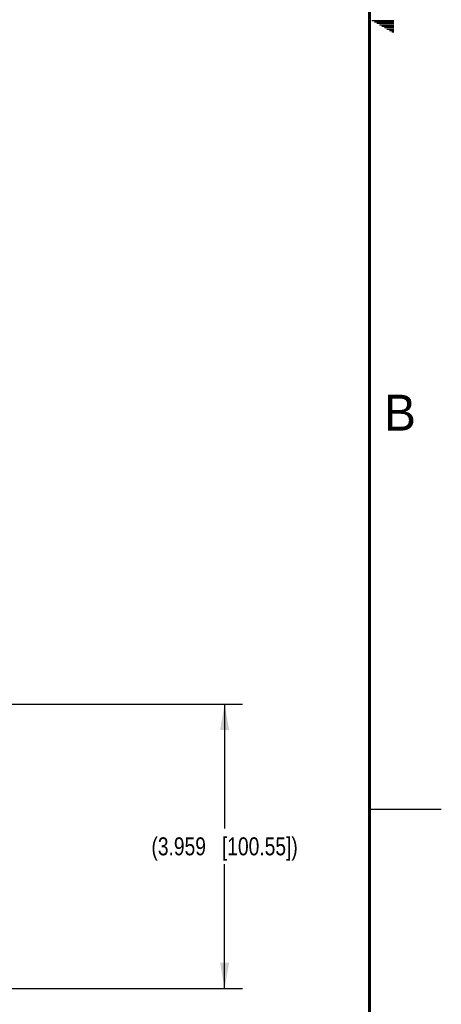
# Model space of a CAD drawing. Header units: inches. Extents: x 0 to 34, y 0 to 22.
# Tile 123 of 124: x 31.1 to 34, y 4.1 to 11. Entities that reach past the tile are written whole.
import ezdxf

# ---------------------------------------------------------------- set-up
doc = ezdxf.new("R2010")
doc.units = ezdxf.units.IN
doc.header["$LTSCALE"] = 1.87
doc.header["$MEASUREMENT"] = 0
doc.layers.get('0').update_dxf_attribs({"linetype": 'CONTINUOUS'})
doc.layers.add('DIMENSIONS', color=7, linetype='CONTINUOUS')
doc.styles.get("Standard").update_dxf_attribs({"font": 'txt', "width": 0.8})
doc.styles.add('TEXTSTYLE_2', font='txt')
doc.dimstyles.new('DIMSTYLE_1', dxfattribs={"dimtxt": 0.125, "dimasz": 0.18, "dimexe": 0.125, "dimexo": 0.0625, "dimgap": 0.0625, "dimtad": 0, "dimtih": 1, "dimtoh": 1, "dimdec": 3, "dimlfac": 2, "dimzin": 4, "dimdsep": 46, "dimtxsty": 'STANDARD', "dimblk": '_FILLED', "dimblk1": '_FILLED', "dimblk2": '_FILLED', "dimcen": 0.09, "dimadec": 0, "dimazin": 0, "dimtp": 0.001, "dimtm": 0.001, "dimtfac": 1, "dimtdec": 3, "dimtofl": 0, "dimtmove": 0, "dimatfit": 3, "dimldrblk": '_FILLED', "dimfxl": 1, "dimtolj": 1, "dimtzin": 4, "dimarcsym": 0})

# ---------------------------------------------------------------- blocks, each defined once
blk = doc.blocks.new('_FILLED')
at = {"color": 0, "linetype": 'BYBLOCK'}
blk.add_solid([(0, 0), (-1, 0.174), (-1, -0.174)], dxfattribs=at)
blk = doc.blocks.new('*D4')
at = {"layer": 'DIMENSIONS', "color": 2, "linetype": 'CONTINUOUS'}
for p, q in [((29.1645, 6.2306), (32.6166, 6.2306)), ((32.4916, 6.2306), (32.4916, 5.3659)), ((32.4916, 4.2512), (32.4916, 5.1159)), ((30.2851, 4.2512), (32.6166, 4.2512))]:
    blk.add_line(p, q, dxfattribs=at)
at = {"layer": 'DIMENSIONS', "color": 2, "linetype": 'CONTINUOUS', "xscale": 0.18, "yscale": 0.18, "zscale": 0.18}
for p, rotation in [((32.4916, 6.2306), 90), ((32.4916, 4.2512), 270)]:
    blk.add_blockref('_FILLED', p, dxfattribs=dict(at, rotation=rotation))
at = {"layer": 'DIMENSIONS', "color": 2, "linetype": 'CONTINUOUS', "insert": (32.4916, 5.3034), "char_height": 0.125, "width": 1.625, "attachment_point": 2, "line_spacing_factor": 0.9}
blk.add_mtext('(3.959{\\Ftxt.shx;\\W1.000000;\\H0.125000; }[100.55])', dxfattribs=at)

msp = doc.modelspace()

# ---------------------------------------------------------------- linework, layer by layer
at = {"color": 2, "linetype": 'CONTINUOUS'}
for p, q in [((33.51734, 10.99), (33.66974, 10.99)), ((33.53466, 10.98), (33.66974, 10.98)), ((33.55198, 10.97), (33.66974, 10.97)), ((33.5693, 10.96), (33.66974, 10.96)), ((33.58662, 10.95), (33.66974, 10.95)), ((33.60394, 10.94), (33.66974, 10.94)), ((33.62126, 10.93), (33.66974, 10.93)), ((33.63858, 10.92), (33.66974, 10.92)), ((33.65591, 10.91), (33.66974, 10.91)), ((33.50002, 5.5), (34.00002, 5.5))]:
    msp.add_line(p, q, dxfattribs=at)
at = {"color": 7, "linetype": 'CONTINUOUS', "const_width": 0.02}
msp.add_lwpolyline([(33.50002, 0.5), (33.50002, 21.5)], dxfattribs=at)

# ---------------------------------------------------------------- texts
at = {"color": 2, "linetype": 'CONTINUOUS', "insert": (33.6006, 8.38454), "char_height": 0.25, "width": 0.25, "attachment_point": 1, "line_spacing_factor": 0.9, "style": 'TEXTSTYLE_2'}
msp.add_mtext('B', dxfattribs=at)

# ---------------------------------------------------------------- dimensions: what is measured, and where the dimension line sits
at = {"layer": 'DIMENSIONS', "color": 2, "linetype": 'CONTINUOUS'}
dim = msp.add_linear_dim(base=(32.49155, 4.25125), p1=(29.10201, 6.23064), p2=(30.22255, 4.25125), angle=270, text='(<>)', dimstyle='DIMSTYLE_1', dxfattribs=at)
dim.commit()
dim.dimension.update_dxf_attribs({"geometry": '*D4', "text_midpoint": (32.49155, 5.24094), "dimtype": 160})

doc.saveas('drawing.dxf')
